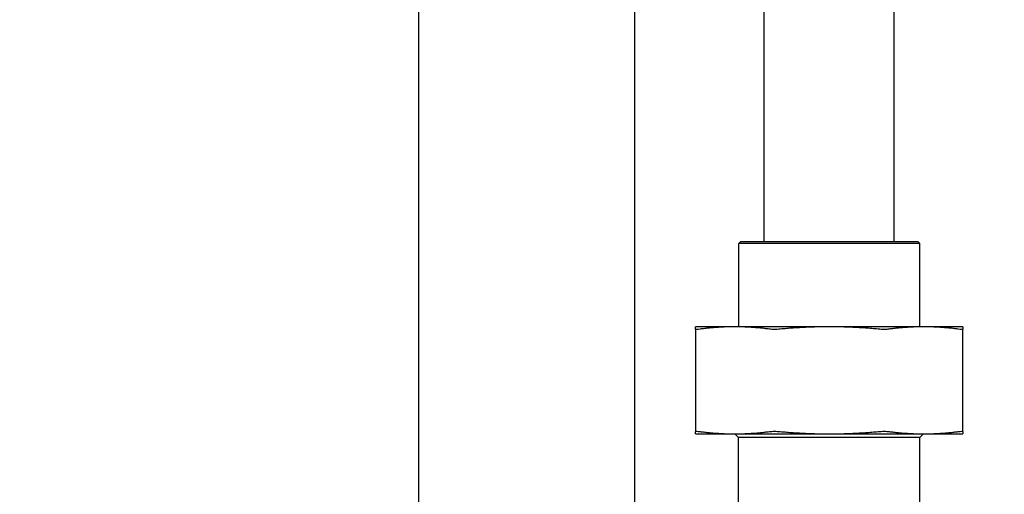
# Model space of a CAD drawing. Header units: inches. Extents: x 5 to 1128, y -85 to 748.
# Tile 9 of 256: x 120.46 to 128.42, y 203.78 to 207.62. Entities that reach past the tile are written whole.
import ezdxf

# ---------------------------------------------------------------- set-up
doc = ezdxf.new("R2010")
doc.units = ezdxf.units.IN
doc.header["$LTSCALE"] = 32
doc.header["$MEASUREMENT"] = 0
doc.layers.add('Dimension (ANSI)', color=7, linetype='Continuous', lineweight=25)
doc.layers.add('Visible (ANSI)', color=7, linetype='Continuous', lineweight=30)
doc.styles.add('Note Text (ANSI)', font='tahoma.ttf')
doc.dimstyles.new('SB Fraction-16 (ANSI)', dxfattribs={"dimscale": 32, "dimtxt": 0.125, "dimasz": 0.098425, "dimexe": 0.125, "dimexo": 0.0625, "dimgap": 0.031496, "dimtad": 0, "dimtih": 1, "dimtoh": 1, "dimdec": 4, "dimrnd": 1e-08, "dimzin": 0, "dimdsep": 46, "dimlunit": 5, "dimtxsty": 'Note Text (ANSI)', "dimcen": 0.09, "dimdle": 0.393701, "dimclrd": 256, "dimclre": 256, "dimclrt": 256, "dimadec": 0, "dimazin": 3, "dimtfac": 0.96, "dimtofl": 0, "dimtmove": 0, "dimatfit": 3, "dimfxl": 1, "dimfrac": 2, "dimtolj": 1, "dimtzin": 12, "dimlwd": -1, "dimlwe": -1, "dimarcsym": 0})

# ---------------------------------------------------------------- blocks, each defined once
blk = doc.blocks.new('*D16')
at = {"layer": 'Defpoints', "color": 0, "transparency": 16777216}
for p in [(170.3073, 471.9837), (79.417, 159.272), (130.3698, 159.272)]:
    blk.add_point(p, dxfattribs=at)
at = {"layer": 'Dimension (ANSI)', "transparency": 16777216}
for p, q in [((168.3073, 471.9837), (75.417, 471.9837)), ((79.417, 468.8341), (79.417, 327.6609)), ((79.417, 162.4216), (79.417, 320.5948)), ((128.3698, 159.272), (75.417, 159.272))]:
    blk.add_line(p, q, dxfattribs=at)
for points in [[(78.8921, 468.8341), (79.9419, 468.8341), (79.417, 471.9837)], [(78.8921, 162.4216), (79.9419, 162.4216), (79.417, 159.272)]]:
    blk.add_solid(points, dxfattribs=at)
at = {"layer": 'Dimension (ANSI)', "transparency": 16777216, "insert": (67.2142, 326.653), "char_height": 4, "attachment_point": 1, "style": 'Note Text (ANSI)'}
blk.add_mtext('\\A1;312 11/16', dxfattribs=at)

msp = doc.modelspace()

# ---------------------------------------------------------------- linework, layer by layer
at = {"layer": 'Visible (ANSI)'}
for p, q in [((123.68226, 226.7142), (123.68226, 173.36817)), ((125.43226, 200.44058), (125.43226, 208.89641)), ((126.478, 205.82808), (126.478, 207.90308)), ((127.528, 205.82808), (127.528, 207.90308)), ((126.28738, 205.82808), (126.27175, 205.81245)), ((126.28738, 205.82808), (127.71863, 205.82808)), ((127.71863, 205.82808), (127.73425, 205.81245)), ((127.73425, 205.81245), (126.27175, 205.81245)), ((126.27175, 205.13908), (126.27175, 205.81245)), ((127.73425, 205.13908), (127.73425, 205.81245)), ((126.23933, 205.13908), (125.923, 205.13908)), ((125.923, 205.12028), (125.923, 204.29188)), ((127.003, 205.13908), (126.23933, 205.13908)), ((127.76668, 205.13908), (127.003, 205.13908)), ((128.083, 205.13908), (127.76668, 205.13908)), ((128.083, 204.29188), (128.083, 205.12028)), ((125.923, 204.27308), (126.23933, 204.27308)), ((126.23933, 204.27308), (127.003, 204.27308)), ((126.2705, 204.24308), (126.2405, 204.27308)), ((127.7355, 204.24308), (126.2705, 204.24308)), ((126.2705, 203.5937), (126.2705, 204.24308)), ((127.003, 204.27308), (127.76668, 204.27308)), ((127.7355, 204.24308), (127.7655, 204.27308)), ((127.7355, 203.5937), (127.7355, 204.24308)), ((127.76668, 204.27308), (128.083, 204.27308))]:
    msp.add_line(p, q, dxfattribs=at)
for points, weights in [([(125.923, 205.12028), (125.923, 205.13908), (125.923, 205.13908)], [1.06125151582, 1.04676875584, 1]), ([(126.23933, 205.13908), (126.10387, 205.13908), (125.95961, 205.12028)], [1, 1.04676875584, 1.06125151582]), ([(126.51904, 205.12028), (126.37478, 205.13908), (126.23933, 205.13908)], [1.06125151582, 1.04676875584, 1]), ([(127.003, 205.13908), (126.81144, 205.13908), (126.60743, 205.12028)], [1, 1.04676875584, 1.06125151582]), ([(127.39858, 205.12028), (127.19457, 205.13908), (127.003, 205.13908)], [1.06125151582, 1.04676875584, 1]), ([(127.76668, 205.13908), (127.63122, 205.13908), (127.48696, 205.12028)], [1, 1.04676875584, 1.06125151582]), ([(128.04639, 205.12028), (127.90213, 205.13908), (127.76668, 205.13908)], [1.06125151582, 1.04676875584, 1]), ([(128.083, 205.13908), (128.083, 205.13908), (128.083, 205.12028)], [1, 1.04676875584, 1.06125151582]), ([(125.923, 204.27308), (125.923, 204.27308), (125.923, 204.29188)], [1, 1.04676875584, 1.06125151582]), ([(125.95961, 204.29188), (126.10387, 204.27308), (126.23933, 204.27308)], [1.06125151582, 1.04676875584, 1]), ([(126.23933, 204.27308), (126.37478, 204.27308), (126.51904, 204.29188)], [1, 1.04676875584, 1.06125151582]), ([(126.60743, 204.29188), (126.81144, 204.27308), (127.003, 204.27308)], [1.06125151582, 1.04676875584, 1]), ([(127.003, 204.27308), (127.19457, 204.27308), (127.39858, 204.29188)], [1, 1.04676875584, 1.06125151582]), ([(127.48696, 204.29188), (127.63122, 204.27308), (127.76668, 204.27308)], [1.06125151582, 1.04676875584, 1]), ([(127.76668, 204.27308), (127.90213, 204.27308), (128.04639, 204.29188)], [1, 1.04676875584, 1.06125151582]), ([(128.083, 204.29188), (128.083, 204.27308), (128.083, 204.27308)], [1.06125151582, 1.04676875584, 1])]:
    msp.add_rational_spline(points, weights, degree=2, dxfattribs=at)
for points, knots in [([(125.95961, 205.12028), (125.94787, 205.11875), (125.93857, 205.11799), (125.92646, 205.11799), (125.923, 205.11875), (125.923, 205.12028)], [0.40558856, 0.40558856, 0.40558856, 0.40558856, 0.52613363, 0.52613363, 0.6466787, 0.6466787, 0.6466787, 0.6466787]), ([(126.60743, 205.12028), (126.59082, 205.11875), (126.57421, 205.11799), (126.54498, 205.11799), (126.53078, 205.11875), (126.51904, 205.12028)], [0.40558856, 0.40558856, 0.40558856, 0.40558856, 0.52613363, 0.52613363, 0.6466787, 0.6466787, 0.6466787, 0.6466787]), ([(127.48696, 205.12028), (127.47522, 205.11875), (127.46103, 205.11799), (127.4318, 205.11799), (127.41518, 205.11875), (127.39858, 205.12028)], [0.40558856, 0.40558856, 0.40558856, 0.40558856, 0.52613363, 0.52613363, 0.6466787, 0.6466787, 0.6466787, 0.6466787]), ([(128.083, 205.12028), (128.083, 205.11875), (128.07954, 205.11799), (128.06743, 205.11799), (128.05813, 205.11875), (128.04639, 205.12028)], [1.30162193, 1.30162193, 1.30162193, 1.30162193, 1.422167, 1.422167, 1.54271207, 1.54271207, 1.54271207, 1.54271207]), ([(125.923, 204.29188), (125.923, 204.29341), (125.92646, 204.29416), (125.93857, 204.29416), (125.94787, 204.29341), (125.95961, 204.29188)], [1.30162193, 1.30162193, 1.30162193, 1.30162193, 1.422167, 1.422167, 1.54271207, 1.54271207, 1.54271207, 1.54271207]), ([(126.51904, 204.29188), (126.53078, 204.29341), (126.54498, 204.29416), (126.57421, 204.29416), (126.59082, 204.29341), (126.60743, 204.29188)], [1.30162193, 1.30162193, 1.30162193, 1.30162193, 1.422167, 1.422167, 1.54271207, 1.54271207, 1.54271207, 1.54271207]), ([(127.39858, 204.29188), (127.41518, 204.29341), (127.4318, 204.29416), (127.46103, 204.29416), (127.47522, 204.29341), (127.48696, 204.29188)], [1.30162193, 1.30162193, 1.30162193, 1.30162193, 1.422167, 1.422167, 1.54271207, 1.54271207, 1.54271207, 1.54271207]), ([(128.04639, 204.29188), (128.05813, 204.29341), (128.06743, 204.29416), (128.07954, 204.29416), (128.083, 204.29341), (128.083, 204.29188)], [0.40558856, 0.40558856, 0.40558856, 0.40558856, 0.52613363, 0.52613363, 0.6466787, 0.6466787, 0.6466787, 0.6466787])]:
    msp.add_open_spline(points, degree=3, knots=knots, dxfattribs=at)

# ---------------------------------------------------------------- dimensions: what is measured, and where the dimension line sits
at = {"layer": 'Dimension (ANSI)'}
dim = msp.add_linear_dim(base=(79.41701, 159.27197), p1=(170.30726, 471.98367), p2=(130.36976, 159.27197), angle=270, dimstyle='SB Fraction-16 (ANSI)', override={"dimgap": 0.031496, "dimdec": 4, "dimtol": 0, "dimlim": 0, "dimtp": 0, "dimtm": 0, "dimtdec": 2, "dimatfit": 1}, dxfattribs=at)
dim.commit()
dim.dimension.update_dxf_attribs({"geometry": '*D16', "text_midpoint": (79.41701, 324.12782), "dimtype": 160})

doc.saveas('drawing.dxf')
